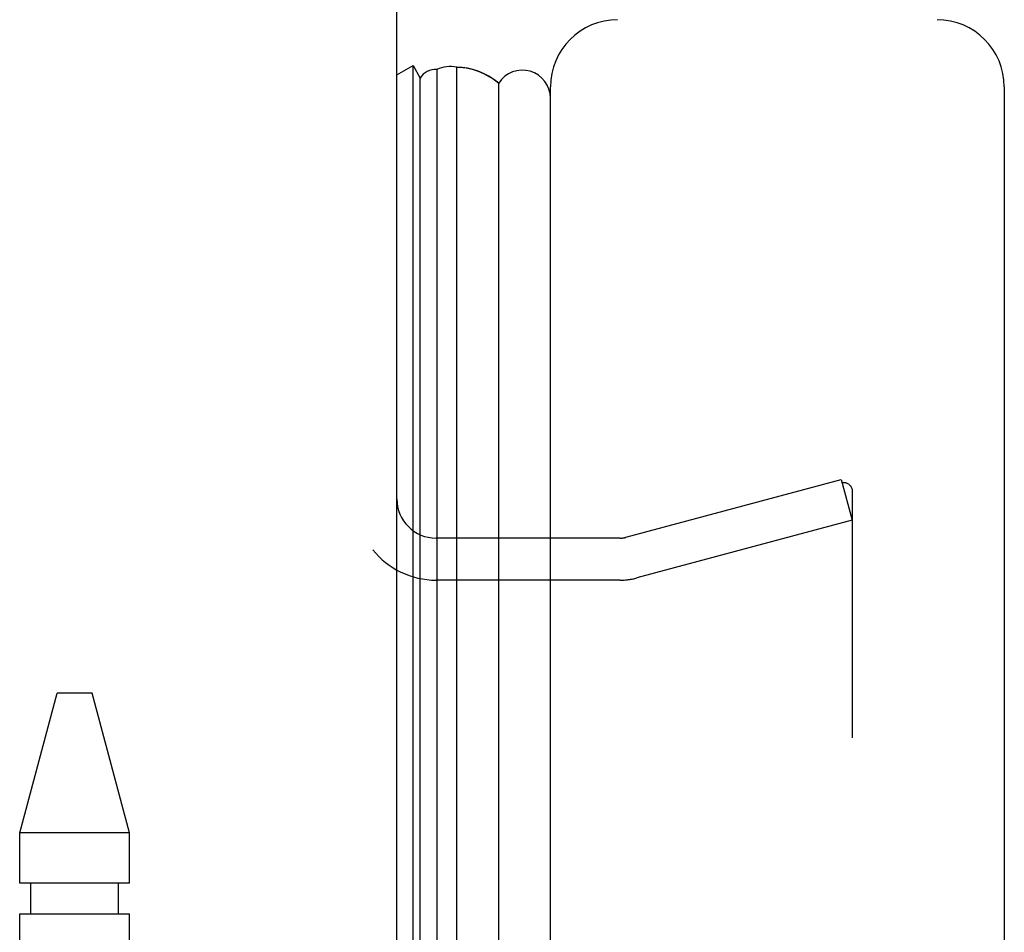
# Model space of a CAD drawing. Header units: inches. Extents: x 0 to 80, y 0 to 51.8.
# Tile 10 of 50: x 9.7 to 11.5, y 31.1 to 32.8. Entities that reach past the tile are written whole.
import ezdxf

# ---------------------------------------------------------------- set-up
doc = ezdxf.new("R2010")
doc.units = ezdxf.units.IN
doc.header["$LTSCALE"] = 4.4
doc.header["$MEASUREMENT"] = 0
doc.linetypes.add('HIDDEN', pattern=[0.2, 0.1, -0.1])
doc.layers.get('0').update_dxf_attribs({"linetype": 'CONTINUOUS'})
doc.layers.add('DEFAULT_2', color=8, linetype='HIDDEN')
doc.layers.add('DOOR_ASSEMBLY', color=7, linetype='CONTINUOUS')

msp = doc.modelspace()

# ---------------------------------------------------------------- linework, layer by layer
at = {"color": 3, "linetype": 'Continuous'}
msp.add_line((10.4105, 17.1004), (10.4105, 32.9437), dxfattribs=at)
at = {"layer": 'DEFAULT_2', "color": 8, "linetype": 'HIDDEN'}
for p, q in [((10.8193, 31.8518), (11.2036, 31.9547)), ((11.2036, 31.9547), (11.223, 31.8823)), ((11.223, 31.9343), (11.223, 18.1166)), ((11.223, 31.8823), (10.8387, 31.7793)), ((10.8089, 31.8504), (10.4805, 31.8504)), ((10.8089, 31.7754), (10.4805, 31.7754))]:
    msp.add_line(p, q, dxfattribs=at)
for points in [[(11.2085, 31.9493), (11.2078, 31.9492), (11.2064, 31.9491), (11.2049, 31.9488)], [(11.2122, 31.9488), (11.2107, 31.9491), (11.2093, 31.9492), (11.2085, 31.9493)], [(11.2122, 31.9488), (11.2136, 31.9483), (11.2149, 31.9477), (11.2162, 31.947), (11.2174, 31.9461), (11.2185, 31.9451), (11.2195, 31.944), (11.2204, 31.9428), (11.2212, 31.9415), (11.2218, 31.9401), (11.2223, 31.9387), (11.2227, 31.9373), (11.2229, 31.9358), (11.223, 31.9343)]]:
    msp.add_lwpolyline(points, dxfattribs=at)
for centre, radius, start, end in [((10.4805, 31.9204), 0.07, 180, 270), ((10.8089, 31.8904), 0.04, 270, 285), ((10.4805, 31.9204), 0.145, 218.7549, 270), ((10.8089, 31.8904), 0.115, 270, 285)]:
    msp.add_arc(centre, radius, start, end, dxfattribs=at)
at = {"layer": 'DOOR_ASSEMBLY', "color": 7, "linetype": 'Continuous'}
for p, q in [((10.4105, 32.6769), (10.4394, 32.6935)), ((10.4394, 17.3573), (10.4394, 32.6935)), ((10.4394, 32.6935), (10.4523, 32.6711)), ((10.4816, 32.6864), (10.4816, 17.3645)), ((10.5172, 32.6908), (10.5172, 17.36)), ((10.4523, 17.3797), (10.4523, 32.6711)), ((10.5924, 17.3884), (10.5924, 32.6624))]:
    msp.add_line(p, q, dxfattribs=at)
at = {"layer": 'DOOR_ASSEMBLY', "color": 3, "linetype": 'Continuous'}
for p, q in [((10.6845, 17.3954), (10.6845, 32.6554)), ((11.4945, 32.6554), (11.4945, 17.3954))]:
    msp.add_line(p, q, dxfattribs=at)
at = {"layer": 'DOOR_ASSEMBLY', "color": 8, "linetype": 'HIDDEN'}
for p, q in [((9.7375, 31.3244), (9.8042, 31.5735)), ((9.8667, 31.5735), (9.8042, 31.5735)), ((9.9335, 31.3244), (9.8667, 31.5735)), ((9.7375, 31.2349), (9.7375, 31.3244)), ((9.9335, 31.3244), (9.7375, 31.3244)), ((9.9335, 31.2349), (9.9335, 31.3244)), ((9.9335, 31.2349), (9.7375, 31.2349)), ((9.7572, 31.1798), (9.7572, 31.2349)), ((9.9138, 31.1798), (9.9138, 31.2349)), ((9.7375, 29.9459), (9.7375, 31.1798)), ((9.7375, 31.1798), (9.9335, 31.1798)), ((9.9335, 29.9459), (9.9335, 31.1798))]:
    msp.add_line(p, q, dxfattribs=at)
at = {"layer": 'DOOR_ASSEMBLY', "color": 7, "linetype": 'Continuous'}
msp.add_lwpolyline([(10.5172, 32.6908), (10.5228, 32.6906), (10.5283, 32.6902), (10.5339, 32.6894), (10.5394, 32.6884), (10.5449, 32.6871), (10.5504, 32.6854), (10.5558, 32.6835), (10.5612, 32.6814), (10.5666, 32.6789), (10.5719, 32.6761), (10.5771, 32.6731), (10.5823, 32.6698), (10.5874, 32.6662), (10.5924, 32.6624)], dxfattribs=at)
at = {"layer": 'DOOR_ASSEMBLY', "color": 3, "linetype": 'Continuous'}
for centre, start, end in [((10.8045, 32.6554), 90, 180), ((11.3745, 32.6554), 0, 90)]:
    msp.add_arc(centre, 0.12, start, end, dxfattribs=at)
at = {"layer": 'DOOR_ASSEMBLY', "color": 7, "linetype": 'Continuous'}
for centre, radius, start, end in [((10.4785, 32.6565), 0.03, 84.0058, 150.8484), ((10.5061, 32.635), 0.0569, 78.7115, 115.4863), ((10.6345, 32.6354), 0.05, 0, 147.3282)]:
    msp.add_arc(centre, radius, start, end, dxfattribs=at)
msp.add_ellipse((10.517, 32.4258), major_axis=(0, 0.265), ratio=0.632157, start_param=-0.467087, end_param=-0.001474, dxfattribs=at)

doc.saveas('drawing.dxf')
